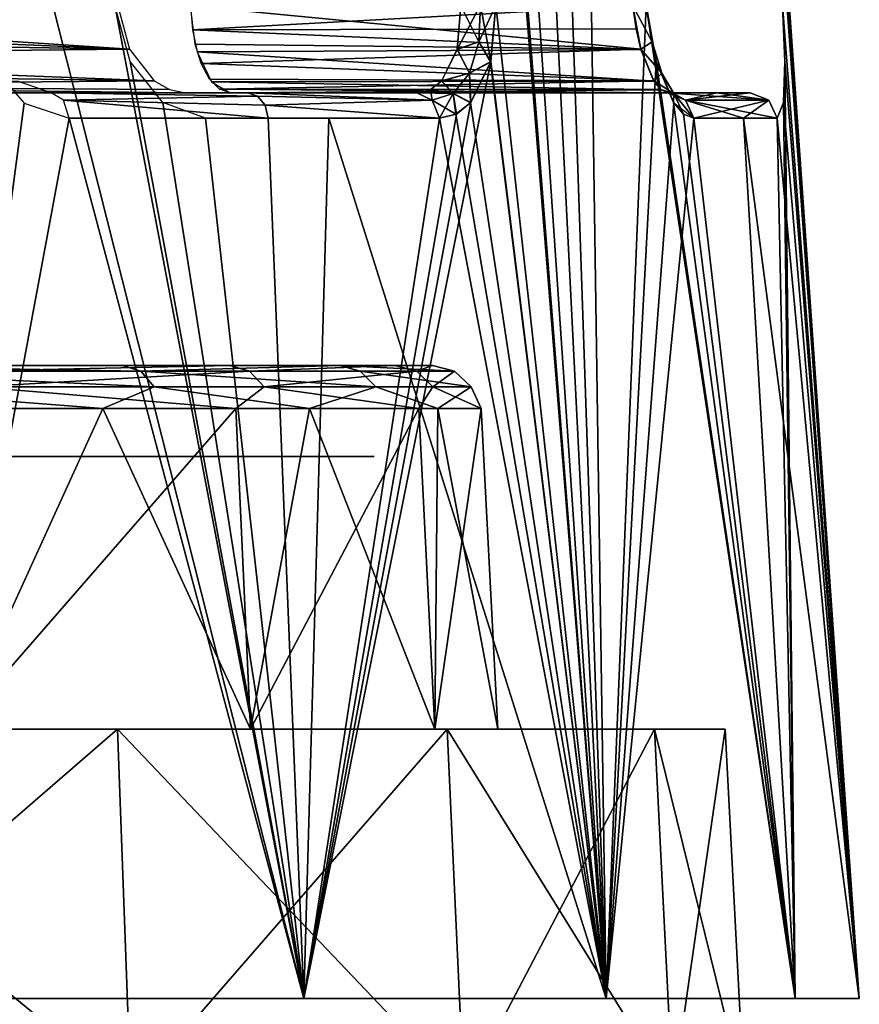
# Model space of a CAD drawing. Header units: millimetres. Extents: x -53 to 54, y -61 to 48.
# Tile 57 of 86: x 15 to 24, y 10 to 21. Entities that reach past the tile are written whole.
import ezdxf

# ---------------------------------------------------------------- set-up
doc = ezdxf.new("R2010")
doc.units = ezdxf.units.MM
doc.header["$LTSCALE"] = 65.185185
for name, color, linetype in [('1', 7, 'CONTINUOUS'), ('109', 7, 'CONTINUOUS'), ('110', 7, 'CONTINUOUS'), ('117', 7, 'CONTINUOUS'), ('122', 7, 'CONTINUOUS'), ('189', 7, 'CONTINUOUS'), ('196', 7, 'CONTINUOUS'), ('197', 7, 'CONTINUOUS'), ('204', 7, 'CONTINUOUS'), ('208', 7, 'CONTINUOUS'), ('209', 7, 'CONTINUOUS'), ('230', 7, 'CONTINUOUS'), ('240', 7, 'CONTINUOUS'), ('241', 7, 'CONTINUOUS'), ('3', 7, 'CONTINUOUS'), ('30', 7, 'CONTINUOUS'), ('32', 7, 'CONTINUOUS'), ('33', 7, 'CONTINUOUS'), ('34', 7, 'CONTINUOUS'), ('40', 7, 'CONTINUOUS'), ('41', 7, 'CONTINUOUS')]:
    doc.layers.add(name, color=color, linetype=linetype)

msp = doc.modelspace()

# ---------------------------------------------------------------- linework, layer by layer
at = {"layer": '1', "color": 7, "linetype": 'Continuous', "true_color": 0xe0f2ff}
for points in [[(15.406, 20, -17.496), (8.089, 20, -7.425), (19.428, 20, -12.885), (15.406, 20, -17.496)], [(16.885, 20, 16.073), (18.226, 20, 14.535), (11.172, 20, 8.91), (16.885, 20, 16.073)], [(18.226, 20, 14.535), (19.428, 20, 12.885), (11.172, 20, 8.91), (18.226, 20, 14.535)], [(17.569, 20, -15.323), (15.406, 20, -17.496), (19.428, 20, -12.885), (17.569, 20, -15.323)], [(17.374, 20, 4.837), (22.187, 20, 7.155), (18.25, 20, 4.088), (17.374, 20, 4.837)], [(17.374, 20, -4.837), (18.252, 20, -4.087), (22.187, 20, -7.155), (17.374, 20, -4.837)], [(18.25, 20, 4.088), (22.187, 20, 7.155), (18.967, 20, 3.18), (18.25, 20, 4.088)], [(18.252, 20, -4.087), (18.967, 20, -3.18), (22.187, 20, -7.155), (18.252, 20, -4.087)], [(23.094, 20, 3.18), (18.967, 20, 3.18), (22.728, 20, 5.187), (23.094, 20, 3.18)], [(18.967, 20, 3.18), (22.187, 20, 7.155), (22.728, 20, 5.187), (18.967, 20, 3.18)], [(18.967, 20, -3.18), (23.094, 20, -3.18), (22.187, 20, -7.155), (18.967, 20, -3.18)], [(22.187, 20, -7.155), (23.094, 20, -3.18), (22.728, 20, -5.187), (22.187, 20, -7.155)]]:
    msp.add_3dface(points, dxfattribs=at)
at = {"layer": '109', "color": 7, "linetype": 'Continuous', "true_color": 0xe0f2ff}
for points in [[(9.027, 20.956, 7.821), (16.269, 20.479, 16.669), (9.077, 20.78, 7.847), (9.027, 20.956, 7.821)], [(9.027, 20.956, 7.821), (16.138, 20.956, 16.738), (16.269, 20.479, 16.669), (9.027, 20.956, 7.821)], [(9.077, 20.78, 7.847), (16.269, 20.479, 16.669), (9.207, 20.597, 7.913), (9.077, 20.78, 7.847)], [(9.207, 20.597, 7.913), (16.269, 20.479, 16.669), (9.44, 20.409, 8.031), (9.207, 20.597, 7.913)], [(16.269, 20.479, 16.669), (16.541, 20.13, 16.434), (9.44, 20.409, 8.031), (16.269, 20.479, 16.669)], [(9.44, 20.409, 8.031), (16.541, 20.13, 16.434), (9.808, 20.228, 8.218), (9.44, 20.409, 8.031)], [(9.808, 20.228, 8.218), (16.541, 20.13, 16.434), (10.357, 20.075, 8.496), (9.808, 20.228, 8.218)], [(16.541, 20.13, 16.434), (16.708, 20.034, 16.266), (10.357, 20.075, 8.496), (16.541, 20.13, 16.434)], [(16.708, 20.034, 16.266), (16.885, 20, 16.073), (10.357, 20.075, 8.496), (16.708, 20.034, 16.266)], [(16.885, 20, 16.073), (11.172, 20, 8.91), (10.357, 20.075, 8.496), (16.885, 20, 16.073)]]:
    msp.add_3dface(points, dxfattribs=at)
at = {"layer": '110', "color": 7, "linetype": 'Continuous', "true_color": 0xe0f2ff}
for points in [[(16.94, 20.956, 5.737), (21.802, 20.956, 8.079), (21.89, 20.479, 7.96), (16.94, 20.956, 5.737)], [(16.99, 20.532, 5.634), (16.94, 20.956, 5.737), (21.89, 20.479, 7.96), (16.99, 20.532, 5.634)], [(17.055, 20.32, 5.498), (16.99, 20.532, 5.634), (21.89, 20.479, 7.96), (17.055, 20.32, 5.498)], [(22.033, 20.13, 7.63), (17.055, 20.32, 5.498), (21.89, 20.479, 7.96), (22.033, 20.13, 7.63)], [(17.147, 20.147, 5.307), (17.055, 20.32, 5.498), (22.033, 20.13, 7.63), (17.147, 20.147, 5.307)], [(17.256, 20.037, 5.081), (17.147, 20.147, 5.307), (22.033, 20.13, 7.63), (17.256, 20.037, 5.081)], [(22.111, 20.034, 7.406), (17.256, 20.037, 5.081), (22.033, 20.13, 7.63), (22.111, 20.034, 7.406)], [(22.187, 20, 7.155), (17.374, 20, 4.837), (17.256, 20.037, 5.081), (22.187, 20, 7.155)], [(22.187, 20, 7.155), (17.256, 20.037, 5.081), (22.111, 20.034, 7.406), (22.187, 20, 7.155)]]:
    msp.add_3dface(points, dxfattribs=at)
at = {"layer": '117', "color": 7, "linetype": 'Continuous', "true_color": 0xe0f2ff}
for points in [[(21.802, 20.956, -8.079), (16.94, 20.956, -5.737), (16.961, 20.691, -5.694), (21.802, 20.956, -8.079)], [(21.802, 20.956, -8.079), (16.961, 20.691, -5.694), (21.838, 20.702, -8.047), (21.802, 20.956, -8.079)], [(21.838, 20.702, -8.047), (16.961, 20.691, -5.694), (21.892, 20.473, -7.957), (21.838, 20.702, -8.047)], [(16.961, 20.691, -5.694), (17.012, 20.448, -5.588), (21.892, 20.473, -7.957), (16.961, 20.691, -5.694)], [(21.892, 20.473, -7.957), (17.012, 20.448, -5.588), (22.035, 20.127, -7.625), (21.892, 20.473, -7.957)], [(17.012, 20.448, -5.588), (17.168, 20.119, -5.263), (22.035, 20.127, -7.625), (17.012, 20.448, -5.588)], [(22.035, 20.127, -7.625), (17.168, 20.119, -5.263), (22.113, 20.033, -7.401), (22.035, 20.127, -7.625)], [(17.168, 20.119, -5.263), (17.374, 20, -4.837), (22.113, 20.033, -7.401), (17.168, 20.119, -5.263)], [(17.374, 20, -4.837), (22.187, 20, -7.155), (22.113, 20.033, -7.401), (17.374, 20, -4.837)]]:
    msp.add_3dface(points, dxfattribs=at)
at = {"layer": '122', "color": 7, "linetype": 'Continuous', "true_color": 0xe0f2ff}
msp.add_3dface([(8.089, 20, -7.425), (15.406, 20, -17.496), (15.035, 20.127, -17.814), (8.089, 20, -7.425)], dxfattribs=at)
at = {"layer": '189', "color": 7, "linetype": 'Continuous', "true_color": 0xe0f2ff}
for points in [[(20.129, 20.967, 12.024), (19.87, 20.473, 12.155), (20.11, 20.558, 12.119), (20.129, 20.967, 12.024)], [(19.91, 20.956, 12.008), (19.87, 20.473, 12.155), (20.129, 20.967, 12.024), (19.91, 20.956, 12.008)], [(20.298, 20.964, 11.89), (20.129, 20.967, 12.024), (20.11, 20.558, 12.119), (20.298, 20.964, 11.89)], [(20.238, 20.336, 12.078), (20.298, 20.964, 11.89), (20.11, 20.558, 12.119), (20.238, 20.336, 12.078)], [(19.87, 20.473, 12.155), (19.7, 20.127, 12.474), (20.006, 20.214, 12.34), (19.87, 20.473, 12.155)], [(20.11, 20.558, 12.119), (19.87, 20.473, 12.155), (20.006, 20.214, 12.34), (20.11, 20.558, 12.119)], [(20.238, 20.336, 12.078), (20.11, 20.558, 12.119), (20.006, 20.214, 12.34), (20.238, 20.336, 12.078)], [(20.017, 19.887, 12.5), (20.238, 20.336, 12.078), (20.006, 20.214, 12.34), (20.017, 19.887, 12.5)], [(20.006, 20.214, 12.34), (19.7, 20.127, 12.474), (19.827, 19.99, 12.651), (20.006, 20.214, 12.34)], [(20.017, 19.887, 12.5), (20.006, 20.214, 12.34), (19.827, 19.99, 12.651), (20.017, 19.887, 12.5)], [(19.574, 20.033, 12.674), (19.428, 20, 12.885), (19.827, 19.99, 12.651), (19.574, 20.033, 12.674)], [(19.7, 20.127, 12.474), (19.574, 20.033, 12.674), (19.827, 19.99, 12.651), (19.7, 20.127, 12.474)], [(19.827, 19.99, 12.651), (19.428, 20, 12.885), (19.598, 19.919, 12.998), (19.827, 19.99, 12.651)], [(19.858, 19.764, 12.767), (19.827, 19.99, 12.651), (19.598, 19.919, 12.998), (19.858, 19.764, 12.767)], [(19.858, 19.764, 12.767), (20.017, 19.887, 12.5), (19.827, 19.99, 12.651), (19.858, 19.764, 12.767)], [(19.677, 19.721, 13.051), (19.858, 19.764, 12.767), (19.598, 19.919, 12.998), (19.677, 19.721, 13.051)]]:
    msp.add_3dface(points, dxfattribs=at)
at = {"layer": '196', "color": 7, "linetype": 'Continuous', "true_color": 0xe0f2ff}
for points in [[(22.728, 20, 5.187), (22.187, 20, 7.155), (22.382, 19.919, 7.218), (22.728, 20, 5.187)], [(23.094, 20, 3.18), (22.728, 20, 5.187), (22.382, 19.919, 7.218), (23.094, 20, 3.18)], [(23.297, 19.919, 3.208), (23.094, 20, 3.18), (22.382, 19.919, 7.218), (23.297, 19.919, 3.208)], [(22.472, 19.721, 7.247), (23.297, 19.919, 3.208), (22.382, 19.919, 7.218), (22.472, 19.721, 7.247)], [(22.472, 19.721, 7.247), (23.019, 19.721, 5.254), (23.297, 19.919, 3.208), (22.472, 19.721, 7.247)], [(23.019, 19.721, 5.254), (23.391, 19.721, 3.221), (23.297, 19.919, 3.208), (23.019, 19.721, 5.254)]]:
    msp.add_3dface(points, dxfattribs=at)
at = {"layer": '197', "color": 7, "linetype": 'Continuous', "true_color": 0xe0f2ff}
for points in [[(22.014, 20.558, 8.167), (21.802, 20.956, 8.079), (21.951, 20.967, 8.241), (22.014, 20.558, 8.167)], [(21.89, 20.479, 7.96), (21.802, 20.956, 8.079), (22.014, 20.558, 8.167), (21.89, 20.479, 7.96)], [(22.059, 20.343, 8.296), (22.014, 20.558, 8.167), (21.951, 20.967, 8.241), (22.059, 20.343, 8.296)], [(21.951, 20.964, 8.457), (22.059, 20.343, 8.296), (21.951, 20.967, 8.241), (21.951, 20.964, 8.457)], [(22.122, 20.214, 7.947), (21.89, 20.479, 7.96), (22.014, 20.558, 8.167), (22.122, 20.214, 7.947)], [(22.033, 20.13, 7.63), (21.89, 20.479, 7.96), (22.122, 20.214, 7.947), (22.033, 20.13, 7.63)], [(22.059, 20.343, 8.296), (22.122, 20.214, 7.947), (22.014, 20.558, 8.167), (22.059, 20.343, 8.296)], [(22.059, 20.343, 8.296), (22.251, 19.891, 7.863), (22.122, 20.214, 7.947), (22.059, 20.343, 8.296)], [(22.253, 19.99, 7.614), (22.033, 20.13, 7.63), (22.122, 20.214, 7.947), (22.253, 19.99, 7.614)], [(22.251, 19.891, 7.863), (22.253, 19.99, 7.614), (22.122, 20.214, 7.947), (22.251, 19.891, 7.863)], [(22.111, 20.034, 7.406), (22.033, 20.13, 7.63), (22.253, 19.99, 7.614), (22.111, 20.034, 7.406)], [(22.187, 20, 7.155), (22.111, 20.034, 7.406), (22.382, 19.919, 7.218), (22.187, 20, 7.155)], [(22.382, 19.919, 7.218), (22.111, 20.034, 7.406), (22.253, 19.99, 7.614), (22.382, 19.919, 7.218)], [(22.251, 19.891, 7.863), (22.361, 19.765, 7.572), (22.253, 19.99, 7.614), (22.251, 19.891, 7.863)], [(22.361, 19.765, 7.572), (22.472, 19.721, 7.247), (22.253, 19.99, 7.614), (22.361, 19.765, 7.572)], [(22.472, 19.721, 7.247), (22.382, 19.919, 7.218), (22.253, 19.99, 7.614), (22.472, 19.721, 7.247)]]:
    msp.add_3dface(points, dxfattribs=at)
at = {"layer": '204', "color": 7, "linetype": 'Continuous', "true_color": 0xe0f2ff}
for points in [[(22.382, 19.919, -7.218), (22.187, 20, -7.155), (23.297, 19.919, -3.208), (22.382, 19.919, -7.218)], [(22.187, 20, -7.155), (22.728, 20, -5.187), (23.297, 19.919, -3.208), (22.187, 20, -7.155)], [(22.728, 20, -5.187), (23.094, 20, -3.18), (23.297, 19.919, -3.208), (22.728, 20, -5.187)], [(23.391, 19.721, -3.221), (22.382, 19.919, -7.218), (23.297, 19.919, -3.208), (23.391, 19.721, -3.221)], [(23.019, 19.721, -5.254), (22.472, 19.721, -7.247), (22.382, 19.919, -7.218), (23.019, 19.721, -5.254)], [(23.391, 19.721, -3.221), (23.019, 19.721, -5.254), (22.382, 19.919, -7.218), (23.391, 19.721, -3.221)]]:
    msp.add_3dface(points, dxfattribs=at)
at = {"layer": '208', "color": 7, "linetype": 'Continuous', "true_color": 0xe0f2ff}
for points in [[(15.406, 20, -17.496), (17.677, 19.963, -15.418), (15.541, 19.919, -17.65), (15.406, 20, -17.496)], [(15.406, 20, -17.496), (17.569, 20, -15.323), (17.677, 19.963, -15.418), (15.406, 20, -17.496)], [(17.677, 19.963, -15.418), (17.759, 19.862, -15.489), (15.541, 19.919, -17.65), (17.677, 19.963, -15.418)], [(17.569, 20, -15.323), (19.428, 20, -12.885), (19.598, 19.919, -12.998), (17.569, 20, -15.323)], [(17.677, 19.963, -15.418), (17.569, 20, -15.323), (19.598, 19.919, -12.998), (17.677, 19.963, -15.418)], [(17.759, 19.862, -15.489), (17.677, 19.963, -15.418), (19.598, 19.919, -12.998), (17.759, 19.862, -15.489)], [(17.759, 19.862, -15.489), (17.794, 19.721, -15.52), (15.541, 19.919, -17.65), (17.759, 19.862, -15.489)], [(17.794, 19.721, -15.52), (15.604, 19.721, -17.721), (15.541, 19.919, -17.65), (17.794, 19.721, -15.52)], [(19.677, 19.721, -13.051), (17.759, 19.862, -15.489), (19.598, 19.919, -12.998), (19.677, 19.721, -13.051)], [(19.677, 19.721, -13.051), (17.794, 19.721, -15.52), (17.759, 19.862, -15.489), (19.677, 19.721, -13.051)]]:
    msp.add_3dface(points, dxfattribs=at)
at = {"layer": '209', "color": 7, "linetype": 'Continuous', "true_color": 0xe0f2ff}
for points in [[(19.871, 20.479, -12.152), (19.91, 20.956, -12.008), (20.11, 20.558, -12.119), (19.871, 20.479, -12.152)], [(20.11, 20.558, -12.119), (19.91, 20.956, -12.008), (20.129, 20.967, -12.024), (20.11, 20.558, -12.119)], [(20.24, 20.343, -12.075), (20.11, 20.558, -12.119), (20.129, 20.967, -12.024), (20.24, 20.343, -12.075)], [(20.298, 20.964, -11.89), (20.24, 20.343, -12.075), (20.129, 20.967, -12.024), (20.298, 20.964, -11.89)], [(19.703, 20.13, -12.469), (19.871, 20.479, -12.152), (20.006, 20.214, -12.34), (19.703, 20.13, -12.469)], [(20.006, 20.214, -12.34), (19.871, 20.479, -12.152), (20.11, 20.558, -12.119), (20.006, 20.214, -12.34)], [(20.24, 20.343, -12.075), (20.006, 20.214, -12.34), (20.11, 20.558, -12.119), (20.24, 20.343, -12.075)], [(20.24, 20.343, -12.075), (20.021, 19.891, -12.494), (20.006, 20.214, -12.34), (20.24, 20.343, -12.075)], [(19.827, 19.99, -12.651), (19.703, 20.13, -12.469), (20.006, 20.214, -12.34), (19.827, 19.99, -12.651)], [(20.021, 19.891, -12.494), (19.827, 19.99, -12.651), (20.006, 20.214, -12.34), (20.021, 19.891, -12.494)], [(19.598, 19.919, -12.998), (19.428, 20, -12.885), (19.577, 20.034, -12.67), (19.598, 19.919, -12.998)], [(19.577, 20.034, -12.67), (19.703, 20.13, -12.469), (19.827, 19.99, -12.651), (19.577, 20.034, -12.67)], [(19.598, 19.919, -12.998), (19.577, 20.034, -12.67), (19.827, 19.99, -12.651), (19.598, 19.919, -12.998)], [(19.677, 19.721, -13.051), (19.598, 19.919, -12.998), (19.827, 19.99, -12.651), (19.677, 19.721, -13.051)], [(19.862, 19.765, -12.761), (19.677, 19.721, -13.051), (19.827, 19.99, -12.651), (19.862, 19.765, -12.761)], [(20.021, 19.891, -12.494), (19.862, 19.765, -12.761), (19.827, 19.99, -12.651), (20.021, 19.891, -12.494)]]:
    msp.add_3dface(points, dxfattribs=at)
at = {"layer": '230', "color": 7, "linetype": 'Continuous', "true_color": 0xe0f2ff}
for points in [[(12.62, 17, -15.041), (12.776, 16.937, -15.227), (16.391, 16.937, -11.243), (12.62, 17, -15.041)], [(16.192, 17, -11.106), (12.62, 17, -15.041), (16.391, 16.937, -11.243), (16.192, 17, -11.106)], [(14.282, 17, 13.474), (17.372, 17, 9.15), (14.458, 16.937, 13.64), (14.282, 17, 13.474)], [(17.372, 17, 9.15), (17.586, 16.937, 9.263), (14.458, 16.937, 13.64), (17.372, 17, 9.15)], [(18.577, 17, -6.357), (16.192, 17, -11.106), (16.391, 16.937, -11.243), (18.577, 17, -6.357)], [(18.577, 17, -6.357), (16.391, 16.937, -11.243), (18.806, 16.937, -6.435), (18.577, 17, -6.357)], [(17.372, 17, 9.15), (19.19, 17, 4.156), (17.586, 16.937, 9.263), (17.372, 17, 9.15)], [(19.19, 17, 4.156), (19.426, 16.937, 4.208), (17.586, 16.937, 9.263), (19.19, 17, 4.156)], [(18.577, 17, -6.357), (18.806, 16.937, -6.435), (19.843, 16.937, -1.156), (18.577, 17, -6.357)], [(19.601, 17, -1.142), (18.577, 17, -6.357), (19.843, 16.937, -1.156), (19.601, 17, -1.142)], [(19.19, 17, 4.156), (19.601, 17, -1.142), (19.426, 16.937, 4.208), (19.19, 17, 4.156)], [(19.601, 17, -1.142), (19.843, 16.937, -1.156), (19.426, 16.937, 4.208), (19.601, 17, -1.142)], [(12.893, 16.765, -15.366), (16.541, 16.765, -11.346), (12.776, 16.937, -15.227), (12.893, 16.765, -15.366)], [(12.776, 16.937, -15.227), (16.541, 16.765, -11.346), (16.391, 16.937, -11.243), (12.776, 16.937, -15.227)], [(17.586, 16.937, 9.263), (14.59, 16.765, 13.765), (14.458, 16.937, 13.64), (17.586, 16.937, 9.263)], [(17.747, 16.765, 9.348), (14.59, 16.765, 13.765), (17.586, 16.937, 9.263), (17.747, 16.765, 9.348)], [(16.541, 16.765, -11.346), (18.978, 16.765, -6.494), (16.391, 16.937, -11.243), (16.541, 16.765, -11.346)], [(16.391, 16.937, -11.243), (18.978, 16.765, -6.494), (18.806, 16.937, -6.435), (16.391, 16.937, -11.243)], [(19.426, 16.937, 4.208), (17.747, 16.765, 9.348), (17.586, 16.937, 9.263), (19.426, 16.937, 4.208)], [(19.604, 16.765, 4.246), (17.747, 16.765, 9.348), (19.426, 16.937, 4.208), (19.604, 16.765, 4.246)], [(18.978, 16.765, -6.494), (20.025, 16.765, -1.167), (18.806, 16.937, -6.435), (18.978, 16.765, -6.494)], [(18.806, 16.937, -6.435), (20.025, 16.765, -1.167), (19.843, 16.937, -1.156), (18.806, 16.937, -6.435)], [(19.843, 16.937, -1.156), (19.604, 16.765, 4.246), (19.426, 16.937, 4.208), (19.843, 16.937, -1.156)], [(20.025, 16.765, -1.167), (19.604, 16.765, 4.246), (19.843, 16.937, -1.156), (20.025, 16.765, -1.167)], [(12.893, 16.765, -15.366), (15.973, 16.526, -12.257), (16.541, 16.765, -11.346), (12.893, 16.765, -15.366)], [(12.941, 16.526, -15.424), (15.973, 16.526, -12.257), (12.893, 16.765, -15.366), (12.941, 16.526, -15.424)], [(17.436, 16.526, 10.067), (14.237, 16.526, 14.237), (14.59, 16.765, 13.765), (17.436, 16.526, 10.067)], [(17.747, 16.765, 9.348), (17.436, 16.526, 10.067), (14.59, 16.765, 13.765), (17.747, 16.765, 9.348)], [(15.973, 16.526, -12.257), (18.247, 16.526, -8.509), (16.541, 16.765, -11.346), (15.973, 16.526, -12.257)], [(16.541, 16.765, -11.346), (18.247, 16.526, -8.509), (18.978, 16.765, -6.494), (16.541, 16.765, -11.346)], [(19.448, 16.526, 5.211), (17.436, 16.526, 10.067), (17.747, 16.765, 9.348), (19.448, 16.526, 5.211)], [(19.604, 16.765, 4.246), (19.448, 16.526, 5.211), (17.747, 16.765, 9.348), (19.604, 16.765, 4.246)], [(18.247, 16.526, -8.509), (19.657, 16.526, -4.358), (18.978, 16.765, -6.494), (18.247, 16.526, -8.509)], [(18.978, 16.765, -6.494), (19.657, 16.526, -4.358), (20.025, 16.765, -1.167), (18.978, 16.765, -6.494)], [(20.134, 16.526), (19.448, 16.526, 5.211), (19.604, 16.765, 4.246), (20.134, 16.526)], [(20.025, 16.765, -1.167), (20.134, 16.526), (19.604, 16.765, 4.246), (20.025, 16.765, -1.167)], [(19.657, 16.526, -4.358), (20.134, 16.526), (20.025, 16.765, -1.167), (19.657, 16.526, -4.358)]]:
    msp.add_3dface(points, dxfattribs=at)
at = {"layer": '240', "linetype": 'Continuous'}
for points in [[(12, 17, 14.731), (15.533, 17, 10.942), (12.701, 17, 0.75), (12, 17, 14.731)], [(12.701, 17, 0.75), (15.533, 17, 10.942), (13.25, 17, 1.299), (12.701, 17, 0.75)], [(13.25, 17, 1.299), (15.533, 17, 10.942), (14, 17, 1.5), (13.25, 17, 1.299)], [(16.852, 17, -8.775), (13.856, 17, -13), (15.5, 17), (16.852, 17, -8.775)], [(15.5, 17), (13.856, 17, -13), (15.299, 17, -0.75), (15.5, 17)], [(15.299, 17, -0.75), (13.856, 17, -13), (14.75, 17, -1.299), (15.299, 17, -0.75)], [(14, 17, 1.5), (15.533, 17, 10.942), (14.75, 17, 1.299), (14, 17, 1.5)], [(14.75, 17, 1.299), (15.533, 17, 10.942), (15.299, 17, 0.75), (14.75, 17, 1.299)], [(15.299, 17, 0.75), (15.533, 17, 10.942), (15.5, 17), (15.299, 17, 0.75)], [(15.533, 17, 10.942), (16.852, 17, -8.775), (15.5, 17), (15.533, 17, 10.942)], [(17.911, 17, 6.341), (16.852, 17, -8.775), (15.533, 17, 10.942), (17.911, 17, 6.341)], [(18.596, 17, -3.898), (16.852, 17, -8.775), (17.911, 17, 6.341), (18.596, 17, -3.898)], [(18.958, 17, 1.269), (18.596, 17, -3.898), (17.911, 17, 6.341), (18.958, 17, 1.269)]]:
    msp.add_3dface(points, dxfattribs=at)
at = {"layer": '241', "linetype": 'Continuous'}
for points in [[(15.533, 16, 10.942), (12, 16, 14.731), (15.5, 16), (15.533, 16, 10.942)], [(15.5, 16), (12, 16, 14.731), (15.299, 16, 0.75), (15.5, 16)], [(15.299, 16, 0.75), (12, 16, 14.731), (14.75, 16, 1.299), (15.299, 16, 0.75)], [(13.856, 16, -13), (16.852, 16, -8.775), (14, 16, -6.798), (13.856, 16, -13)], [(14, 16, -1.5), (16.852, 16, -8.775), (14.75, 16, -1.299), (14, 16, -1.5)], [(16.852, 16, -8.775), (14, 16, -1.5), (14, 16, -6.798), (16.852, 16, -8.775)], [(14.75, 16, -1.299), (16.852, 16, -8.775), (15.299, 16, -0.75), (14.75, 16, -1.299)], [(15.299, 16, -0.75), (16.852, 16, -8.775), (15.5, 16), (15.299, 16, -0.75)], [(16.852, 16, -8.775), (15.533, 16, 10.942), (15.5, 16), (16.852, 16, -8.775)], [(17.911, 16, 6.341), (15.533, 16, 10.942), (16.852, 16, -8.775), (17.911, 16, 6.341)], [(18.596, 16, -3.898), (17.911, 16, 6.341), (16.852, 16, -8.775), (18.596, 16, -3.898)], [(18.958, 16, 1.269), (17.911, 16, 6.341), (18.596, 16, -3.898), (18.958, 16, 1.269)]]:
    msp.add_3dface(points, dxfattribs=at)
at = {"layer": '3', "color": 7, "linetype": 'Continuous', "true_color": 0xe0f2ff}
for points in [[(12.823, 17, -1.475), (12.62, 17, -15.041), (16.192, 17, -11.106), (12.823, 17, -1.475)], [(13.58, 17, -1.84), (12.823, 17, -1.475), (16.192, 17, -11.106), (13.58, 17, -1.84)], [(14.42, 17, -1.84), (13.58, 17, -1.84), (16.192, 17, -11.106), (14.42, 17, -1.84)], [(14.42, 17, 1.84), (15.177, 17, 1.475), (14.282, 17, 13.474), (14.42, 17, 1.84)], [(15.177, 17, 1.475), (15.7, 17, 0.819), (14.282, 17, 13.474), (15.177, 17, 1.475)], [(14.282, 17, 13.474), (15.887, 17), (17.372, 17, 9.15), (14.282, 17, 13.474)], [(15.7, 17, 0.819), (15.887, 17), (14.282, 17, 13.474), (15.7, 17, 0.819)], [(15.177, 17, -1.475), (14.42, 17, -1.84), (16.192, 17, -11.106), (15.177, 17, -1.475)], [(15.7, 17, -0.819), (15.177, 17, -1.475), (16.192, 17, -11.106), (15.7, 17, -0.819)], [(15.887, 17), (15.7, 17, -0.819), (16.192, 17, -11.106), (15.887, 17)], [(17.372, 17, 9.15), (15.887, 17), (16.192, 17, -11.106), (17.372, 17, 9.15)], [(18.577, 17, -6.357), (17.372, 17, 9.15), (16.192, 17, -11.106), (18.577, 17, -6.357)], [(19.19, 17, 4.156), (17.372, 17, 9.15), (18.577, 17, -6.357), (19.19, 17, 4.156)], [(19.601, 17, -1.142), (19.19, 17, 4.156), (18.577, 17, -6.357), (19.601, 17, -1.142)]]:
    msp.add_3dface(points, dxfattribs=at)
at = {"layer": '30', "color": 7, "linetype": 'Continuous', "true_color": 0xe0f2ff}
for points in [[(19.557, 38.702, 10.663), (19.912, 30.259, 11.248), (21.511, 10.038, 11.29), (19.557, 38.702, 10.663)], [(20.069, 38.702, 9.665), (19.557, 38.702, 10.663), (21.511, 10.038, 11.29), (20.069, 38.702, 9.665)], [(21.951, 20.964, 8.457), (20.069, 38.702, 9.665), (21.511, 10.038, 11.29), (21.951, 20.964, 8.457)], [(22.247, 38.702, 1.122), (22.821, 30.259, 1.495), (24.293, 10.038), (22.247, 38.702, 1.122)], [(22.268, 38.702, 0.561), (22.247, 38.702, 1.122), (24.293, 10.038), (22.268, 38.702, 0.561)], [(22.275, 38.702), (22.268, 38.702, 0.561), (24.293, 10.038), (22.275, 38.702)], [(18.184, 10.038, 16.109), (13.059, 30.308, 18.77), (13.8, 10.038, 19.993), (18.184, 10.038, 16.109)], [(16.108, 20.964, 17.143), (13.059, 30.308, 18.77), (18.184, 10.038, 16.109), (16.108, 20.964, 17.143)], [(19.912, 30.259, 11.248), (20.298, 20.964, 11.89), (21.511, 10.038, 11.29), (19.912, 30.259, 11.248)], [(22.821, 30.259, 1.495), (23.447, 20.964, 1.905), (24.293, 10.038), (22.821, 30.259, 1.495)], [(16.276, 20.343, 17.045), (16.108, 20.964, 17.143), (18.184, 10.038, 16.109), (16.276, 20.343, 17.045)], [(20.298, 20.964, 11.89), (20.238, 20.336, 12.078), (21.511, 10.038, 11.29), (20.298, 20.964, 11.89)], [(23.587, 10.038, 5.814), (21.951, 20.964, 8.457), (21.511, 10.038, 11.29), (23.587, 10.038, 5.814)], [(22.059, 20.343, 8.296), (21.951, 20.964, 8.457), (23.587, 10.038, 5.814), (22.059, 20.343, 8.296)], [(23.447, 20.964, 1.905), (23.474, 20.336, 2.101), (24.293, 10.038), (23.447, 20.964, 1.905)], [(16.636, 19.891, 16.739), (16.276, 20.343, 17.045), (18.184, 10.038, 16.109), (16.636, 19.891, 16.739)], [(20.238, 20.336, 12.078), (20.017, 19.887, 12.5), (21.511, 10.038, 11.29), (20.238, 20.336, 12.078)], [(22.251, 19.891, 7.863), (22.059, 20.343, 8.296), (23.587, 10.038, 5.814), (22.251, 19.891, 7.863)], [(23.474, 20.336, 2.101), (23.459, 19.887, 2.577), (24.293, 10.038), (23.474, 20.336, 2.101)], [(17.102, 19.721, 16.28), (16.636, 19.891, 16.739), (18.184, 10.038, 16.109), (17.102, 19.721, 16.28)], [(20.017, 19.887, 12.5), (19.858, 19.764, 12.767), (21.511, 10.038, 11.29), (20.017, 19.887, 12.5)], [(22.361, 19.765, 7.572), (22.251, 19.891, 7.863), (23.587, 10.038, 5.814), (22.361, 19.765, 7.572)], [(23.459, 19.887, 2.577), (23.391, 19.721, 3.221), (24.293, 10.038), (23.459, 19.887, 2.577)], [(18.46, 19.721, 14.722), (17.102, 19.721, 16.28), (18.184, 10.038, 16.109), (18.46, 19.721, 14.722)], [(21.511, 10.038, 11.29), (18.46, 19.721, 14.722), (18.184, 10.038, 16.109), (21.511, 10.038, 11.29)], [(19.677, 19.721, 13.051), (18.46, 19.721, 14.722), (21.511, 10.038, 11.29), (19.677, 19.721, 13.051)], [(19.858, 19.764, 12.767), (19.677, 19.721, 13.051), (21.511, 10.038, 11.29), (19.858, 19.764, 12.767)], [(22.472, 19.721, 7.247), (22.361, 19.765, 7.572), (23.587, 10.038, 5.814), (22.472, 19.721, 7.247)], [(23.019, 19.721, 5.254), (22.472, 19.721, 7.247), (23.587, 10.038, 5.814), (23.019, 19.721, 5.254)], [(23.391, 19.721, 3.221), (23.019, 19.721, 5.254), (24.293, 10.038), (23.391, 19.721, 3.221)], [(24.293, 10.038), (23.019, 19.721, 5.254), (23.587, 10.038, 5.814), (24.293, 10.038)]]:
    msp.add_3dface(points, dxfattribs=at)
at = {"layer": '32', "color": 7, "linetype": 'Continuous', "true_color": 0xe0f2ff}
for points in [[(19.557, 38.702, -10.663), (20.069, 38.702, -9.665), (21.511, 10.038, -11.29), (19.557, 38.702, -10.663)], [(19.557, 38.702, -10.663), (21.511, 10.038, -11.29), (19.948, 29.397, -11.308), (19.557, 38.702, -10.663)], [(20.069, 38.702, -9.665), (20.53, 38.702, -8.642), (21.511, 10.038, -11.29), (20.069, 38.702, -9.665)], [(20.53, 38.702, -8.642), (21.208, 30.273, -8.555), (21.511, 10.038, -11.29), (20.53, 38.702, -8.642)], [(22.275, 38.702), (24.293, 10.038), (23.447, 20.964, -1.905), (22.275, 38.702)], [(21.208, 30.273, -8.555), (21.951, 20.964, -8.457), (21.511, 10.038, -11.29), (21.208, 30.273, -8.555)], [(20.298, 20.964, -11.89), (19.948, 29.397, -11.308), (21.511, 10.038, -11.29), (20.298, 20.964, -11.89)], [(20.24, 20.343, -12.075), (20.298, 20.964, -11.89), (21.511, 10.038, -11.29), (20.24, 20.343, -12.075)], [(21.951, 20.964, -8.457), (22.061, 20.336, -8.292), (21.511, 10.038, -11.29), (21.951, 20.964, -8.457)], [(23.447, 20.964, -1.905), (24.293, 10.038), (23.474, 20.343, -2.097), (23.447, 20.964, -1.905)], [(14.719, 20.336, -18.407), (15.108, 19.886, -18.13), (13.8, 10.038, -19.993), (14.719, 20.336, -18.407)], [(18.184, 10.038, -16.109), (20.24, 20.343, -12.075), (21.511, 10.038, -11.29), (18.184, 10.038, -16.109)], [(20.021, 19.891, -12.494), (20.24, 20.343, -12.075), (18.184, 10.038, -16.109), (20.021, 19.891, -12.494)], [(22.061, 20.336, -8.292), (22.254, 19.887, -7.856), (21.511, 10.038, -11.29), (22.061, 20.336, -8.292)], [(23.459, 19.891, -2.57), (23.474, 20.343, -2.097), (23.587, 10.038, -5.814), (23.459, 19.891, -2.57)], [(23.474, 20.343, -2.097), (24.293, 10.038), (23.587, 10.038, -5.814), (23.474, 20.343, -2.097)], [(15.108, 19.886, -18.13), (15.604, 19.721, -17.721), (13.8, 10.038, -19.993), (15.108, 19.886, -18.13)], [(19.862, 19.765, -12.761), (20.021, 19.891, -12.494), (18.184, 10.038, -16.109), (19.862, 19.765, -12.761)], [(22.254, 19.887, -7.856), (22.472, 19.721, -7.247), (21.511, 10.038, -11.29), (22.254, 19.887, -7.856)], [(23.391, 19.721, -3.221), (23.459, 19.891, -2.57), (23.587, 10.038, -5.814), (23.391, 19.721, -3.221)], [(13.8, 10.038, -19.993), (15.604, 19.721, -17.721), (18.184, 10.038, -16.109), (13.8, 10.038, -19.993)], [(15.604, 19.721, -17.721), (17.794, 19.721, -15.52), (18.184, 10.038, -16.109), (15.604, 19.721, -17.721)], [(17.794, 19.721, -15.52), (19.677, 19.721, -13.051), (18.184, 10.038, -16.109), (17.794, 19.721, -15.52)], [(19.677, 19.721, -13.051), (19.862, 19.765, -12.761), (18.184, 10.038, -16.109), (19.677, 19.721, -13.051)], [(21.511, 10.038, -11.29), (22.472, 19.721, -7.247), (23.587, 10.038, -5.814), (21.511, 10.038, -11.29)], [(22.472, 19.721, -7.247), (23.019, 19.721, -5.254), (23.587, 10.038, -5.814), (22.472, 19.721, -7.247)], [(23.019, 19.721, -5.254), (23.391, 19.721, -3.221), (23.587, 10.038, -5.814), (23.019, 19.721, -5.254)]]:
    msp.add_3dface(points, dxfattribs=at)
at = {"layer": '33', "color": 7, "linetype": 'Continuous', "true_color": 0xe0f2ff}
for points in [[(15.973, 16.526, -12.257), (12.941, 16.526, -15.424), (14.367, 13, -14.368), (15.973, 16.526, -12.257)], [(17.597, 13, -10.159), (15.973, 16.526, -12.257), (14.367, 13, -14.368), (17.597, 13, -10.159)], [(18.247, 16.526, -8.509), (15.973, 16.526, -12.257), (17.597, 13, -10.159), (18.247, 16.526, -8.509)], [(19.626, 13, -5.259), (18.247, 16.526, -8.509), (17.597, 13, -10.159), (19.626, 13, -5.259)], [(19.657, 16.526, -4.358), (18.247, 16.526, -8.509), (19.626, 13, -5.259), (19.657, 16.526, -4.358)], [(20.319, 13), (19.657, 16.526, -4.358), (19.626, 13, -5.259), (20.319, 13)], [(20.134, 16.526), (19.657, 16.526, -4.358), (20.319, 13), (20.134, 16.526)]]:
    msp.add_3dface(points, dxfattribs=at)
at = {"layer": '34', "color": 7, "linetype": 'Continuous', "true_color": 0xe0f2ff}
for points in [[(14.237, 16.526, 14.237), (17.436, 16.526, 10.067), (14.367, 13, 14.368), (14.237, 16.526, 14.237)], [(14.367, 13, 14.368), (17.436, 16.526, 10.067), (17.597, 13, 10.159), (14.367, 13, 14.368)], [(17.436, 16.526, 10.067), (19.448, 16.526, 5.211), (17.597, 13, 10.159), (17.436, 16.526, 10.067)], [(17.597, 13, 10.159), (19.448, 16.526, 5.211), (19.626, 13, 5.259), (17.597, 13, 10.159)], [(19.448, 16.526, 5.211), (20.134, 16.526), (19.626, 13, 5.259), (19.448, 16.526, 5.211)], [(20.134, 16.526), (20.319, 13), (19.626, 13, 5.259), (20.134, 16.526)]]:
    msp.add_3dface(points, dxfattribs=at)
at = {"layer": '40', "color": 7, "linetype": 'Continuous', "true_color": 0xe0f2ff}
for points in [[(11.409, 13, 19.762), (14.367, 13, 14.368), (16.135, 13, 16.135), (11.409, 13, 19.762)], [(16.135, 13, -16.135), (14.367, 13, -14.368), (11.409, 13, -19.762), (16.135, 13, -16.135)], [(14.367, 13, 14.368), (17.597, 13, 10.159), (16.135, 13, 16.135), (14.367, 13, 14.368)], [(17.597, 13, -10.159), (14.367, 13, -14.368), (16.135, 13, -16.135), (17.597, 13, -10.159)], [(19.762, 13, -11.409), (17.597, 13, -10.159), (16.135, 13, -16.135), (19.762, 13, -11.409)], [(17.597, 13, 10.159), (19.626, 13, 5.259), (16.135, 13, 16.135), (17.597, 13, 10.159)], [(16.135, 13, 16.135), (19.626, 13, 5.259), (19.762, 13, 11.409), (16.135, 13, 16.135)], [(19.626, 13, -5.259), (17.597, 13, -10.159), (19.762, 13, -11.409), (19.626, 13, -5.259)], [(19.626, 13, 5.259), (20.319, 13), (19.762, 13, 11.409), (19.626, 13, 5.259)], [(20.319, 13), (19.626, 13, -5.259), (19.762, 13, -11.409), (20.319, 13)], [(22.041, 13, -5.906), (20.319, 13), (19.762, 13, -11.409), (22.041, 13, -5.906)], [(19.762, 13, 11.409), (20.319, 13), (22.041, 13, -5.906), (19.762, 13, 11.409)], [(22.041, 13, 5.906), (19.762, 13, 11.409), (22.041, 13, -5.906), (22.041, 13, 5.906)], [(22.819, 13), (22.041, 13, 5.906), (22.041, 13, -5.906), (22.819, 13)]]:
    msp.add_3dface(points, dxfattribs=at)
at = {"layer": '41', "color": 7, "linetype": 'Continuous', "true_color": 0xe0f2ff}
for points in [[(16.135, 13, -16.135), (11.409, 13, -19.762), (16.283, 9, -16.283), (16.135, 13, -16.135)], [(11.409, 13, 19.762), (16.135, 13, 16.135), (11.514, 9, 19.943), (11.409, 13, 19.762)], [(16.283, 9, -16.283), (11.409, 13, -19.762), (11.514, 9, -19.943), (16.283, 9, -16.283)], [(11.514, 9, 19.943), (16.135, 13, 16.135), (16.283, 9, 16.283), (11.514, 9, 19.943)], [(19.762, 13, -11.409), (16.135, 13, -16.135), (19.943, 9, -11.514), (19.762, 13, -11.409)], [(16.135, 13, 16.135), (19.762, 13, 11.409), (16.283, 9, 16.283), (16.135, 13, 16.135)], [(19.943, 9, -11.514), (16.135, 13, -16.135), (16.283, 9, -16.283), (19.943, 9, -11.514)], [(16.283, 9, 16.283), (19.762, 13, 11.409), (19.943, 9, 11.514), (16.283, 9, 16.283)], [(22.244, 9, -5.96), (19.762, 13, -11.409), (19.943, 9, -11.514), (22.244, 9, -5.96)], [(22.041, 13, -5.906), (19.762, 13, -11.409), (22.244, 9, -5.96), (22.041, 13, -5.906)], [(19.762, 13, 11.409), (22.041, 13, 5.906), (19.943, 9, 11.514), (19.762, 13, 11.409)], [(19.943, 9, 11.514), (22.041, 13, 5.906), (22.244, 9, 5.96), (19.943, 9, 11.514)], [(23.028, 9), (22.041, 13, -5.906), (22.244, 9, -5.96), (23.028, 9)], [(22.819, 13), (22.041, 13, -5.906), (23.028, 9), (22.819, 13)], [(22.041, 13, 5.906), (22.819, 13), (22.244, 9, 5.96), (22.041, 13, 5.906)], [(22.244, 9, 5.96), (22.819, 13), (23.028, 9), (22.244, 9, 5.96)]]:
    msp.add_3dface(points, dxfattribs=at)

doc.saveas('drawing.dxf')
